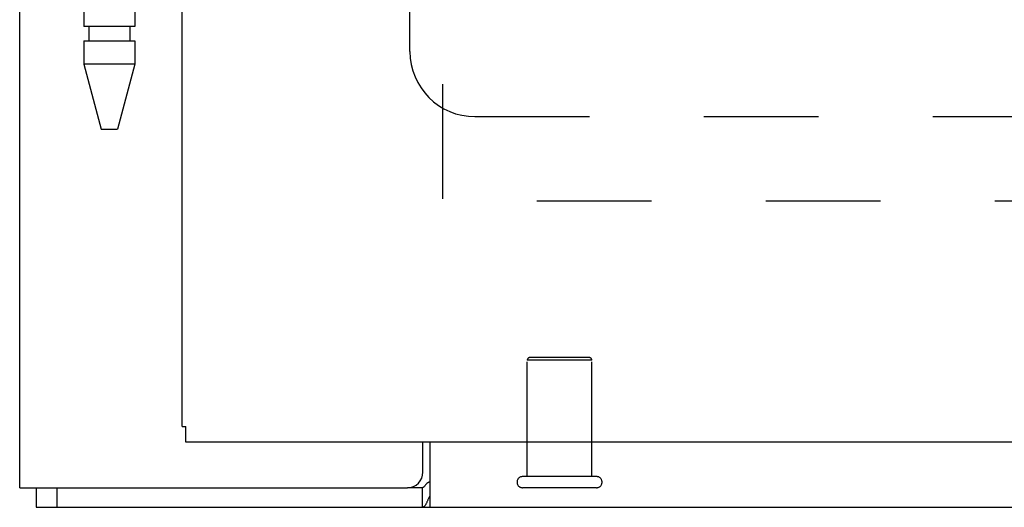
# Model space of a CAD drawing. Header units: inches. Extents: x 0 to 80, y 0 to 51.8.
# Tile 17 of 50: x 18.5 to 22.3, y 17 to 18.9. Entities that reach past the tile are written whole.
import ezdxf

# ---------------------------------------------------------------- set-up
doc = ezdxf.new("R2010")
doc.units = ezdxf.units.IN
doc.header["$LTSCALE"] = 4.4
doc.header["$MEASUREMENT"] = 0
doc.linetypes.add('HIDDEN', pattern=[0.2, 0.1, -0.1])
doc.layers.get('0').update_dxf_attribs({"linetype": 'CONTINUOUS'})
for name, color, linetype in [('DEFAULT_2', 8, 'HIDDEN'), ('DOOR_ASSEMBLY', 7, 'CONTINUOUS'), ('SUBPANEL', 7, 'CONTINUOUS')]:
    doc.layers.add(name, color=color, linetype=linetype)

msp = doc.modelspace()

# ---------------------------------------------------------------- linework, layer by layer
at = {"color": 3, "linetype": 'Continuous'}
for p, q in [((18.5328, 17.1004), (18.5328, 35.0324)), ((20.0828, 17.1604), (20.0828, 17.2754)), ((20.1098, 17.2754), (20.1098, 17.0254)), ((18.5328, 17.1004), (20.0228, 17.1004)), ((18.5958, 17.0254), (34.4698, 17.0254))]:
    msp.add_line(p, q, dxfattribs=at)
at = {"color": 7, "linetype": 'Continuous'}
for p, q in [((18.5958, 17.1004), (18.5958, 17.0254)), ((18.6758, 17.1004), (18.6758, 17.0254)), ((20.0798, 17.1004), (20.0228, 17.1004)), ((20.0798, 17.1004), (20.0798, 17.0254))]:
    msp.add_line(p, q, dxfattribs=at)
msp.add_lwpolyline([(20.1098, 17.1213), (20.1087, 17.1214), (20.1075, 17.1215), (20.1064, 17.1215), (20.1054, 17.1214), (20.1043, 17.1211), (20.1033, 17.1209), (20.1023, 17.1205), (20.1013, 17.1199), (20.1002, 17.1193), (20.0992, 17.1186), (20.0981, 17.1177), (20.0971, 17.1167), (20.0962, 17.1157), (20.0952, 17.1147), (20.0943, 17.1135), (20.0933, 17.1123), (20.0924, 17.111), (20.0914, 17.1097), (20.0905, 17.1084), (20.0895, 17.1071), (20.0885, 17.1059), (20.0875, 17.1047), (20.0865, 17.1037), (20.0855, 17.1027), (20.0845, 17.102), (20.0835, 17.1014), (20.0825, 17.1009), (20.0815, 17.1006), (20.0806, 17.1005), (20.0798, 17.1004)], dxfattribs=at)
at = {"color": 3, "linetype": 'Continuous'}
for points in [[(20.1098, 17.0686), (20.1089, 17.0675), (20.1079, 17.0662), (20.107, 17.0648), (20.106, 17.0631), (20.105, 17.0613), (20.104, 17.0593), (20.103, 17.0572), (20.102, 17.0549), (20.101, 17.0527), (20.099, 17.0481)], [(20.099, 17.0481), (20.0981, 17.0458), (20.0971, 17.0437), (20.0961, 17.0416), (20.0952, 17.0396), (20.0942, 17.0377), (20.0933, 17.036), (20.0923, 17.0344), (20.0913, 17.0329), (20.0902, 17.0314), (20.0892, 17.0302), (20.0882, 17.0291), (20.0872, 17.0282), (20.0861, 17.0275), (20.0851, 17.0268), (20.0841, 17.0263), (20.0831, 17.0259), (20.082, 17.0256), (20.0809, 17.0255), (20.0798, 17.0254)]]:
    msp.add_lwpolyline(points, dxfattribs=at)
msp.add_arc((20.0228, 17.1604), 0.06, 270, 360, dxfattribs=at)
at = {"layer": 'DEFAULT_2', "color": 8, "linetype": 'HIDDEN'}
for p, q in [((20.1578, 31.8504), (20.1578, 18.2004)), ((33.2808, 18.2004), (20.1598, 18.2004)), ((20.7218, 17.6004), (20.4938, 17.6004)), ((20.7318, 17.5904), (20.4838, 17.5904)), ((20.4838, 17.1434), (20.4838, 17.5904)), ((20.7318, 17.1434), (20.7318, 17.5904)), ((20.7498, 17.1434), (20.4658, 17.1434)), ((20.7498, 17.1004), (20.4658, 17.1004))]:
    msp.add_line(p, q, dxfattribs=at)
for centre, radius, start, end in [((20.4938, 17.5904), 0.01, 90, 180), ((20.7218, 17.5904), 0.01, 0, 90), ((20.4658, 17.1219), 0.0215, 90, 270), ((20.7498, 17.1219), 0.0215, 270, 90)]:
    msp.add_arc(centre, radius, start, end, dxfattribs=at)
at = {"layer": 'DOOR_ASSEMBLY', "color": 3, "linetype": 'Continuous'}
for p, q in [((19.1578, 17.3354), (19.1578, 32.7154)), ((34.2698, 17.2754), (19.1708, 17.2754))]:
    msp.add_line(p, q, dxfattribs=at)
at = {"layer": 'DOOR_ASSEMBLY', "color": 8, "linetype": 'HIDDEN'}
for p, q in [((18.7793, 20.1049), (18.7793, 18.871)), ((18.9753, 20.1049), (18.9753, 18.871)), ((18.9753, 18.871), (18.7793, 18.871)), ((18.799, 18.871), (18.799, 18.8159)), ((18.9557, 18.871), (18.9557, 18.8159)), ((18.7793, 18.8159), (18.7793, 18.7264)), ((18.7793, 18.8159), (18.9753, 18.8159)), ((18.9753, 18.8159), (18.9753, 18.7264)), ((18.7793, 18.7264), (18.8461, 18.4773)), ((18.9753, 18.7264), (18.7793, 18.7264)), ((18.9753, 18.7264), (18.9086, 18.4773)), ((18.8461, 18.4773), (18.9086, 18.4773))]:
    msp.add_line(p, q, dxfattribs=at)
at = {"layer": 'DOOR_ASSEMBLY', "color": 7, "linetype": 'Continuous'}
for p in [(19.1578, 17.3354), (19.1708, 17.2754)]:
    msp.add_line(p, (19.1708, 17.3354), dxfattribs=at)
at = {"layer": 'SUBPANEL', "color": 8, "linetype": 'HIDDEN'}
for p, q in [((20.0328, 18.7754), (20.0328, 31.2754)), ((20.2828, 18.5254), (32.7828, 18.5254))]:
    msp.add_line(p, q, dxfattribs=at)
msp.add_arc((20.2828, 18.7754), 0.25, 180, 270, dxfattribs=at)

doc.saveas('drawing.dxf')
